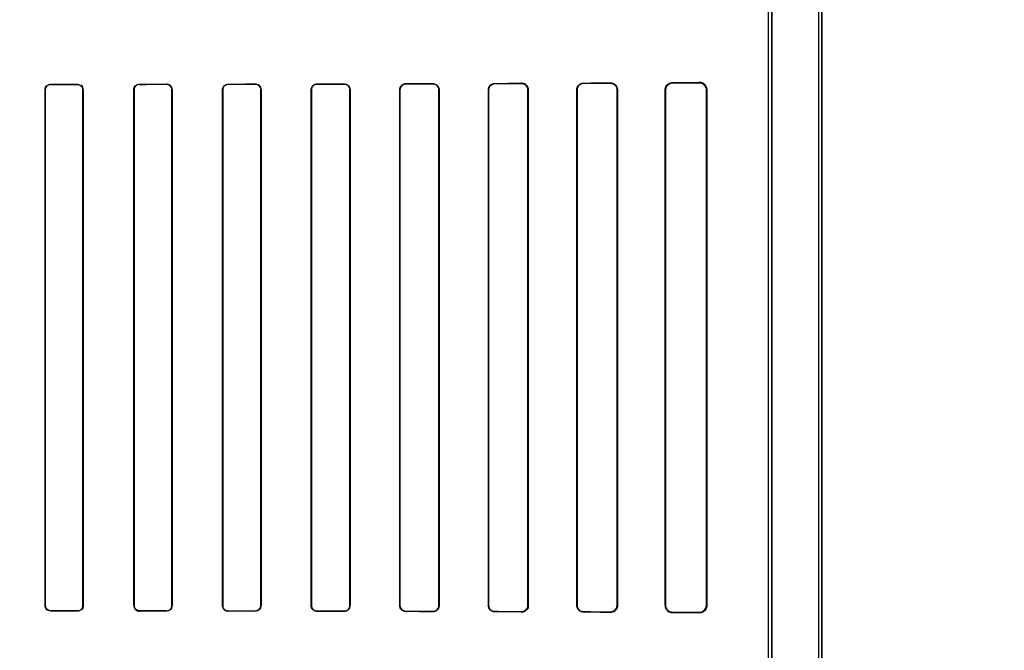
# Model space of a CAD drawing. Header units: millimetres. Extents: x 0 to 297, y 0 to 210.
# Tile 145 of 256: x 56.603 to 56.935, y 157.672 to 157.885. Entities that reach past the tile are written whole.
import ezdxf

# ---------------------------------------------------------------- set-up
doc = ezdxf.new("R2010")
doc.units = ezdxf.units.MM
doc.header["$LTSCALE"] = 16.335
doc.layers.get('0').update_dxf_attribs({"linetype": 'CONTINUOUS'})
for name, color, linetype in [('AXES_REF', 7, 'CONTINUOUS'), ('INTFCLR_1', 7, 'CONTINUOUS'), ('INTFCLR_72935', 7, 'CONTINUOUS')]:
    doc.layers.add(name, color=color, linetype=linetype)

msp = doc.modelspace()

# ---------------------------------------------------------------- linework, layer by layer
at = {"color": 7, "linetype": 'Continuous'}
for radius in [5.8175, 5.817, 5.77975]:
    msp.add_circle((57.45473, 154.83398), radius, dxfattribs=at)
msp.add_arc((57.45473, 154.83398), 5.76, 278.277129, 261.722871, dxfattribs=at)
at = {"layer": 'AXES_REF', "color": 9, "linetype": 'Continuous'}
for radius in [5.30671, 3.55715]:
    msp.add_circle((57.45473, 154.83398), radius, dxfattribs=at)
at = {"layer": 'AXES_REF', "color": 7, "linetype": 'Continuous'}
msp.add_arc((57.45473, 154.83398), 5.892, 143.275384, 36.724616, dxfattribs=at)
at = {"layer": 'INTFCLR_1', "color": 6, "linetype": 'Continuous'}
for p, q in [((56.87244, 156.93397), (56.87244, 158.53598)), ((56.87349, 156.93397), (56.87349, 158.53597)), ((56.85549, 157.25342), (56.85549, 157.97652)), ((56.85655, 157.97652), (56.85655, 157.25342)), ((56.61113, 157.68697), (56.61113, 157.86097)), ((56.61119, 157.68697), (56.61119, 157.86097)), ((56.62394, 157.86097), (56.62394, 157.68697)), ((56.62401, 157.86097), (56.62401, 157.68697)), ((56.6411, 157.68697), (56.6411, 157.86097)), ((56.64117, 157.68697), (56.64117, 157.86097)), ((56.65398, 157.86097), (56.65398, 157.68697)), ((56.65404, 157.86097), (56.65404, 157.68697)), ((56.67106, 157.68697), (56.67106, 157.86097)), ((56.67113, 157.68697), (56.67113, 157.86097)), ((56.68402, 157.86097), (56.68402, 157.68697)), ((56.68409, 157.86097), (56.68409, 157.68697)), ((56.701, 157.68697), (56.701, 157.86097)), ((56.70108, 157.68697), (56.70108, 157.86097)), ((56.71408, 157.86097), (56.71408, 157.68697)), ((56.71415, 157.86097), (56.71415, 157.68697)), ((56.73094, 157.68697), (56.73094, 157.86097)), ((56.73101, 157.68697), (56.73101, 157.86097)), ((56.74415, 157.86097), (56.74415, 157.68697)), ((56.74423, 157.86097), (56.74423, 157.68697)), ((56.76085, 157.68697), (56.76085, 157.86097)), ((56.76093, 157.68697), (56.76093, 157.86097)), ((56.77424, 157.86097), (56.77424, 157.68697)), ((56.77433, 157.86097), (56.77433, 157.68697)), ((56.79073, 157.68697), (56.79073, 157.86097)), ((56.79083, 157.68697), (56.79083, 157.86097)), ((56.80436, 157.86097), (56.80436, 157.68697)), ((56.80447, 157.86097), (56.80447, 157.68697)), ((56.82056, 157.68697), (56.82056, 157.86097)), ((56.82069, 157.68697), (56.82069, 157.86097)), ((56.83452, 157.86097), (56.83452, 157.68697)), ((56.83467, 157.86097), (56.83467, 157.68697))]:
    msp.add_line(p, q, dxfattribs=at)
at = {"layer": 'INTFCLR_1', "color": 9, "linetype": 'Continuous'}
for p, q in [((56.61306, 157.86291), (56.61306, 157.86284)), ((56.62206, 157.86285), (56.62206, 157.86291)), ((56.64306, 157.86294), (56.64306, 157.86287)), ((56.65206, 157.86288), (56.65206, 157.86295)), ((56.67306, 157.86298), (56.67306, 157.86291)), ((56.68206, 157.86292), (56.68206, 157.86299)), ((56.70306, 157.86303), (56.70306, 157.86296)), ((56.71206, 157.86298), (56.71206, 157.86305)), ((56.73306, 157.8631), (56.73306, 157.86303)), ((56.74206, 157.86305), (56.74206, 157.86313)), ((56.76306, 157.86319), (56.76306, 157.86311)), ((56.77206, 157.86314), (56.77206, 157.86323)), ((56.79306, 157.86332), (56.79306, 157.86321)), ((56.80206, 157.86325), (56.80206, 157.86336)), ((56.82306, 157.86349), (56.82306, 157.86336)), ((56.83206, 157.86341), (56.83206, 157.86356)), ((56.61119, 157.86097), (56.61113, 157.86097)), ((56.62401, 157.86097), (56.62394, 157.86097)), ((56.64117, 157.86097), (56.6411, 157.86097)), ((56.65404, 157.86097), (56.65398, 157.86097)), ((56.67113, 157.86097), (56.67106, 157.86097)), ((56.68409, 157.86097), (56.68402, 157.86097)), ((56.70108, 157.86097), (56.701, 157.86097)), ((56.71415, 157.86097), (56.71408, 157.86097)), ((56.73101, 157.86097), (56.73094, 157.86097)), ((56.74423, 157.86097), (56.74415, 157.86097)), ((56.76093, 157.86097), (56.76085, 157.86097)), ((56.77433, 157.86097), (56.77424, 157.86097)), ((56.79083, 157.86097), (56.79073, 157.86097)), ((56.80447, 157.86097), (56.80436, 157.86097)), ((56.82069, 157.86097), (56.82056, 157.86097)), ((56.83467, 157.86097), (56.83452, 157.86097)), ((56.61113, 157.68697), (56.61119, 157.68697)), ((56.62394, 157.68697), (56.62401, 157.68697)), ((56.6411, 157.68697), (56.64117, 157.68697)), ((56.65398, 157.68697), (56.65404, 157.68697)), ((56.67106, 157.68697), (56.67113, 157.68697)), ((56.68402, 157.68697), (56.68409, 157.68697)), ((56.701, 157.68697), (56.70108, 157.68697)), ((56.71408, 157.68697), (56.71415, 157.68697)), ((56.73094, 157.68697), (56.73101, 157.68697)), ((56.74415, 157.68697), (56.74423, 157.68697)), ((56.76085, 157.68697), (56.76093, 157.68697)), ((56.77424, 157.68697), (56.77433, 157.68697)), ((56.79073, 157.68697), (56.79083, 157.68697)), ((56.80436, 157.68697), (56.80447, 157.68697)), ((56.82056, 157.68697), (56.82069, 157.68697)), ((56.83452, 157.68697), (56.83467, 157.68697)), ((56.61306, 157.6851), (56.61306, 157.68503)), ((56.62206, 157.68503), (56.62206, 157.68509)), ((56.64306, 157.68507), (56.64306, 157.685)), ((56.65206, 157.68499), (56.65206, 157.68506)), ((56.67306, 157.68503), (56.67306, 157.68496)), ((56.68206, 157.68495), (56.68206, 157.68502)), ((56.70306, 157.68498), (56.70306, 157.68491)), ((56.71206, 157.68489), (56.71206, 157.68496)), ((56.73306, 157.68491), (56.73306, 157.68484)), ((56.74206, 157.68481), (56.74206, 157.68489)), ((56.76306, 157.68483), (56.76306, 157.68474)), ((56.77206, 157.68471), (56.77206, 157.6848)), ((56.79306, 157.68472), (56.79306, 157.68462)), ((56.80206, 157.68458), (56.80206, 157.68469)), ((56.82306, 157.68458), (56.82306, 157.68445)), ((56.83206, 157.68438), (56.83206, 157.68453))]:
    msp.add_line(p, q, dxfattribs=at)
at = {"layer": 'INTFCLR_1', "color": 7, "linetype": 'Continuous'}
for p, q in [((56.83206, 157.86341), (56.8328, 157.8633)), ((56.8328, 157.68464), (56.83206, 157.68453))]:
    msp.add_line(p, q, dxfattribs=at)
for points in [[(56.77281, 157.8631), (56.77273, 157.86313), (56.77265, 157.86315), (56.77257, 157.86317), (56.77249, 157.86319), (56.77241, 157.8632), (56.77233, 157.86321), (56.77224, 157.86322), (56.77215, 157.86323), (56.77206, 157.86323)], [(56.80206, 157.86325), (56.80214, 157.86325), (56.80223, 157.86325), (56.80231, 157.86324), (56.80239, 157.86323), (56.80248, 157.86322), (56.80256, 157.8632), (56.80264, 157.86318), (56.80272, 157.86316), (56.8028, 157.86314)], [(56.80279, 157.6848), (56.80272, 157.68478), (56.80264, 157.68476), (56.80256, 157.68474), (56.80248, 157.68472), (56.8024, 157.68471), (56.80232, 157.6847), (56.80224, 157.68469), (56.80215, 157.68469), (56.80206, 157.68469)]]:
    msp.add_lwpolyline(points, dxfattribs=at)
at = {"layer": 'INTFCLR_1', "color": 6, "linetype": 'Continuous'}
for centre, major_axis, start_param, end_param in [((56.54256, 157.86397), (0.31293, 0), -1.343557, -1.313932), ((56.54256, 157.86397), (0.33093, 0), -1.356116, -1.328192), ((56.54256, 157.86397), (0.31293, 0), -1.243846, -1.213314), ((56.54256, 157.86397), (0.33093, 0), -1.262235, -1.233556), ((56.54256, 157.86397), (0.31293, 0), -1.140627, -1.108745), ((56.54256, 157.86397), (0.33093, 0), -1.165445, -1.135656), ((56.54256, 157.86397), (0.31293, 0), -1.032246, -0.998394), ((56.54256, 157.86397), (0.33093, 0), -1.064439, -1.033062), ((56.54256, 157.86397), (0.31293, 0), -0.9163, -0.879521), ((56.54256, 157.86397), (0.33093, 0), -0.9574, -0.923735), ((56.54256, 157.86397), (0.31293, 0), -0.788898, -0.747504), ((56.54256, 157.86397), (0.33093, 0), -0.841558, -0.804464), ((56.54256, 157.86397), (0.31293, 0), -0.642675, -0.593022), ((56.54256, 157.86397), (0.33093, 0), -0.712156, -0.66947), ((56.54256, 157.86397), (0.31293, 0), -0.4593, -0.389436), ((56.54256, 157.86397), (0.33093, 0), -0.559335, -0.505765), ((56.54256, 157.68397), (0.33093, 0), 1.328192, 1.356116), ((56.54256, 157.68397), (0.31293, 0), 1.313932, 1.343557), ((56.54256, 157.68397), (0.33093, 0), 1.233556, 1.262235), ((56.54256, 157.68397), (0.31293, 0), 1.213314, 1.243846), ((56.54256, 157.68397), (0.33093, 0), 1.135656, 1.165445), ((56.54256, 157.68397), (0.31293, 0), 1.108745, 1.140627), ((56.54256, 157.68397), (0.33093, 0), 1.033062, 1.064439), ((56.54256, 157.68397), (0.31293, 0), 0.998394, 1.032246), ((56.54256, 157.68397), (0.33093, 0), 0.923735, 0.9574), ((56.54256, 157.68397), (0.31293, 0), 0.879521, 0.9163), ((56.54256, 157.68397), (0.33093, 0), 0.804464, 0.841558), ((56.54256, 157.68397), (0.31293, 0), 0.747504, 0.788898), ((56.54256, 157.68397), (0.33093, 0), 0.66947, 0.712156), ((56.54256, 157.68397), (0.31293, 0), 0.593022, 0.642675), ((56.54256, 157.68397), (0.33093, 0), 0.505765, 0.559335), ((56.54256, 157.68397), (0.31293, 0), 0.389436, 0.4593)]:
    msp.add_ellipse(centre, major_axis=major_axis, ratio=0.003491, start_param=start_param, end_param=end_param, dxfattribs=at)
for points, knots in [([(56.61113, 157.86097), (56.61113, 157.86146), (56.61154, 157.86249), (56.61257, 157.86291), (56.61306, 157.86291)], [0, 0, 0, 0, 0.496563, 1, 1, 1, 1]), ([(56.62206, 157.86285), (56.62255, 157.86285), (56.62355, 157.86244), (56.62394, 157.86144), (56.62394, 157.86097)], [0, 0, 0, 0, 0.506252, 1, 1, 1, 1]), ([(56.6411, 157.86097), (56.6411, 157.86152), (56.64157, 157.86257), (56.64261, 157.86293), (56.64306, 157.86294)], [0, 0, 0, 0, 0.544567, 1, 1, 1, 1]), ([(56.65206, 157.86295), (56.65253, 157.86295), (56.65357, 157.86257), (56.65404, 157.86152), (56.65404, 157.86097)], [0, 0, 0, 0, 0.459211, 1, 1, 1, 1]), ([(56.65206, 157.86288), (56.65256, 157.86288), (56.65358, 157.86246), (56.65398, 157.86145), (56.65398, 157.86097)], [0, 0, 0, 0, 0.511255, 1, 1, 1, 1]), ([(56.67106, 157.86097), (56.67106, 157.86152), (56.67153, 157.86259), (56.67259, 157.86298), (56.67306, 157.86298)], [0, 0, 0, 0, 0.537377, 1, 1, 1, 1]), ([(56.67113, 157.86097), (56.67113, 157.8615), (56.67159, 157.86254), (56.67261, 157.86291), (56.67306, 157.86291)], [0, 0, 0, 0, 0.539272, 1, 1, 1, 1]), ([(56.68206, 157.86299), (56.68255, 157.86299), (56.68362, 157.8626), (56.68409, 157.86152), (56.68409, 157.86097)], [0, 0, 0, 0, 0.467062, 1, 1, 1, 1]), ([(56.68206, 157.86292), (56.68258, 157.86292), (56.68362, 157.86249), (56.68402, 157.86145), (56.68402, 157.86097)], [0, 0, 0, 0, 0.518242, 1, 1, 1, 1]), ([(56.701, 157.86097), (56.701, 157.86152), (56.70148, 157.86262), (56.70257, 157.86303), (56.70306, 157.86303)], [0, 0, 0, 0, 0.527315, 1, 1, 1, 1]), ([(56.70108, 157.86097), (56.70108, 157.86151), (56.70154, 157.86257), (56.70259, 157.86296), (56.70306, 157.86296)], [0, 0, 0, 0, 0.530529, 1, 1, 1, 1]), ([(56.71206, 157.86305), (56.71257, 157.86305), (56.71368, 157.86264), (56.71415, 157.86152), (56.71415, 157.86097)], [0, 0, 0, 0, 0.477914, 1, 1, 1, 1]), ([(56.71206, 157.86298), (56.71255, 157.86298), (56.71361, 157.86258), (56.71408, 157.86151), (56.71408, 157.86097)], [0, 0, 0, 0, 0.47417, 1, 1, 1, 1]), ([(56.73094, 157.86097), (56.73094, 157.86142), (56.73128, 157.86253), (56.73243, 157.8631), (56.73306, 157.8631)], [0, 0, 0, 0, 0.412854, 1, 1, 1, 1]), ([(56.73101, 157.86097), (56.73101, 157.86151), (56.73147, 157.86261), (56.73256, 157.86302), (56.73306, 157.86303)], [0, 0, 0, 0, 0.518695, 1, 1, 1, 1]), ([(56.74206, 157.86313), (56.74261, 157.86313), (56.74376, 157.86268), (56.74423, 157.86153), (56.74423, 157.86097)], [0, 0, 0, 0, 0.492785, 1, 1, 1, 1]), ([(56.74206, 157.86305), (56.74258, 157.86305), (56.74369, 157.86262), (56.74415, 157.86151), (56.74415, 157.86097)], [0, 0, 0, 0, 0.486808, 1, 1, 1, 1]), ([(56.76085, 157.86097), (56.76085, 157.86153), (56.76131, 157.86271), (56.76249, 157.86319), (56.76306, 157.86319)], [0, 0, 0, 0, 0.493956, 1, 1, 1, 1]), ([(56.76093, 157.86097), (56.76093, 157.86152), (56.76139, 157.86265), (56.76252, 157.86311), (56.76306, 157.86311)], [0, 0, 0, 0, 0.502704, 1, 1, 1, 1]), ([(56.77206, 157.86314), (56.77263, 157.86314), (56.77378, 157.86267), (56.77424, 157.86152), (56.77424, 157.86097)], [0, 0, 0, 0, 0.507362, 1, 1, 1, 1]), ([(56.79073, 157.86097), (56.79073, 157.86146), (56.7911, 157.86268), (56.79236, 157.86331), (56.79306, 157.86332)], [0, 0, 0, 0, 0.408903, 1, 1, 1, 1]), ([(56.79083, 157.86097), (56.79083, 157.86145), (56.7912, 157.86263), (56.79241, 157.86321), (56.79306, 157.86321)], [0, 0, 0, 0, 0.42371, 1, 1, 1, 1]), ([(56.80206, 157.86336), (56.80253, 157.86336), (56.80377, 157.86302), (56.80447, 157.86172), (56.80447, 157.86097)], [0, 0, 0, 0, 0.380109, 1, 1, 1, 1]), ([(56.82056, 157.86097), (56.82056, 157.86146), (56.82094, 157.86276), (56.82228, 157.86348), (56.82306, 157.86349)], [0, 0, 0, 0, 0.386747, 1, 1, 1, 1]), ([(56.82069, 157.86097), (56.82069, 157.86144), (56.82104, 157.86268), (56.82232, 157.86335), (56.82306, 157.86336)], [0, 0, 0, 0, 0.387786, 1, 1, 1, 1]), ([(56.83206, 157.86356), (56.83257, 157.86356), (56.83392, 157.86319), (56.83467, 157.86178), (56.83467, 157.86097)], [0, 0, 0, 0, 0.383558, 1, 1, 1, 1]), ([(56.61306, 157.6851), (56.61258, 157.6851), (56.61159, 157.6855), (56.61119, 157.6865), (56.61119, 157.68697)], [0, 0, 0, 0, 0.504817, 1, 1, 1, 1]), ([(56.62401, 157.68697), (56.62401, 157.68643), (56.62354, 157.68539), (56.62251, 157.68503), (56.62206, 157.68503)], [0, 0, 0, 0, 0.547671, 1, 1, 1, 1]), ([(56.6411, 157.68697), (56.6411, 157.68642), (56.64158, 157.68537), (56.64261, 157.685), (56.64306, 157.685)], [0, 0, 0, 0, 0.55118, 1, 1, 1, 1]), ([(56.64306, 157.68507), (56.64257, 157.68507), (56.64156, 157.68549), (56.64117, 157.68649), (56.64117, 157.68697)], [0, 0, 0, 0, 0.509134, 1, 1, 1, 1]), ([(56.65404, 157.68697), (56.65404, 157.68642), (56.65357, 157.68536), (56.65253, 157.68499), (56.65206, 157.68499)], [0, 0, 0, 0, 0.541843, 1, 1, 1, 1]), ([(56.67306, 157.68496), (56.67259, 157.68496), (56.67153, 157.68535), (56.67106, 157.68642), (56.67106, 157.68697)], [0, 0, 0, 0, 0.463766, 1, 1, 1, 1]), ([(56.67306, 157.68503), (56.67255, 157.68503), (56.67152, 157.68546), (56.67113, 157.68649), (56.67113, 157.68697)], [0, 0, 0, 0, 0.515305, 1, 1, 1, 1]), ([(56.68402, 157.68697), (56.68402, 157.68644), (56.68356, 157.68539), (56.68253, 157.68502), (56.68206, 157.68502)], [0, 0, 0, 0, 0.535916, 1, 1, 1, 1]), ([(56.68409, 157.68697), (56.68409, 157.68642), (56.68362, 157.68534), (56.68254, 157.68495), (56.68206, 157.68495)], [0, 0, 0, 0, 0.533482, 1, 1, 1, 1]), ([(56.70306, 157.68491), (56.70257, 157.68491), (56.70148, 157.68532), (56.701, 157.68642), (56.701, 157.68697)], [0, 0, 0, 0, 0.47334, 1, 1, 1, 1]), ([(56.70306, 157.68498), (56.70253, 157.68498), (56.70147, 157.68543), (56.70108, 157.68649), (56.70108, 157.68697)], [0, 0, 0, 0, 0.523665, 1, 1, 1, 1]), ([(56.71408, 157.68697), (56.71408, 157.68643), (56.71361, 157.68536), (56.71255, 157.68496), (56.71206, 157.68496)], [0, 0, 0, 0, 0.525897, 1, 1, 1, 1]), ([(56.71415, 157.68697), (56.71415, 157.68641), (56.71368, 157.6853), (56.71257, 157.68489), (56.71206, 157.68489)], [0, 0, 0, 0, 0.521857, 1, 1, 1, 1]), ([(56.73306, 157.68484), (56.73253, 157.68484), (56.73141, 157.68528), (56.73094, 157.68641), (56.73094, 157.68697)], [0, 0, 0, 0, 0.486439, 1, 1, 1, 1]), ([(56.73306, 157.68491), (56.73256, 157.68492), (56.73147, 157.68533), (56.73101, 157.68643), (56.73101, 157.68697)], [0, 0, 0, 0, 0.481494, 1, 1, 1, 1]), ([(56.74415, 157.68697), (56.74415, 157.68643), (56.74369, 157.68532), (56.74258, 157.68489), (56.74206, 157.68489)], [0, 0, 0, 0, 0.512318, 1, 1, 1, 1]), ([(56.74423, 157.68697), (56.74423, 157.68652), (56.74388, 157.6854), (56.74272, 157.68481), (56.74206, 157.68481)], [0, 0, 0, 0, 0.405294, 1, 1, 1, 1]), ([(56.76306, 157.68474), (56.76249, 157.68475), (56.76131, 157.68523), (56.76085, 157.68641), (56.76085, 157.68697)], [0, 0, 0, 0, 0.507764, 1, 1, 1, 1]), ([(56.76306, 157.68483), (56.76255, 157.68483), (56.76143, 157.68525), (56.76093, 157.68639), (56.76093, 157.68697)], [0, 0, 0, 0, 0.468166, 1, 1, 1, 1]), ([(56.77424, 157.68697), (56.77424, 157.68642), (56.77378, 157.68527), (56.77262, 157.6848), (56.77206, 157.6848)], [0, 0, 0, 0, 0.493348, 1, 1, 1, 1]), ([(56.77433, 157.68697), (56.77433, 157.68648), (56.77394, 157.68529), (56.77272, 157.68471), (56.77206, 157.68471)], [0, 0, 0, 0, 0.427007, 1, 1, 1, 1]), ([(56.79306, 157.68462), (56.79256, 157.68463), (56.79133, 157.68503), (56.79073, 157.68629), (56.79073, 157.68697)], [0, 0, 0, 0, 0.425931, 1, 1, 1, 1]), ([(56.79306, 157.68472), (56.79259, 157.68473), (56.79143, 157.68509), (56.79083, 157.6863), (56.79083, 157.68697)], [0, 0, 0, 0, 0.411238, 1, 1, 1, 1]), ([(56.80447, 157.68697), (56.80447, 157.68649), (56.8041, 157.68525), (56.80281, 157.68458), (56.80206, 157.68458)], [0, 0, 0, 0, 0.389879, 1, 1, 1, 1]), ([(56.82056, 157.68697), (56.82056, 157.68648), (56.82094, 157.68518), (56.82228, 157.68446), (56.82306, 157.68445)], [0, 0, 0, 0, 0.386723, 1, 1, 1, 1]), ([(56.82306, 157.68458), (56.8226, 157.68459), (56.82136, 157.68494), (56.82069, 157.68623), (56.82069, 157.68697)], [0, 0, 0, 0, 0.38412, 1, 1, 1, 1]), ([(56.83467, 157.68697), (56.83467, 157.68648), (56.8343, 157.68513), (56.83289, 157.68438), (56.83206, 157.68438)], [0, 0, 0, 0, 0.37192, 1, 1, 1, 1])]:
    msp.add_open_spline(points, degree=3, knots=knots, dxfattribs=at)
for points in [[(56.61119, 157.86097), (56.61119, 157.8615), (56.61134, 157.86241), (56.61187, 157.86241)], [(56.62401, 157.86097), (56.62401, 157.86152), (56.62386, 157.86247), (56.62331, 157.86247)], [(56.64117, 157.86097), (56.64117, 157.8615), (56.64131, 157.86242), (56.64184, 157.86242)], [(56.61113, 157.68697), (56.61113, 157.68642), (56.61128, 157.68548), (56.61183, 157.68548)], [(56.62394, 157.68697), (56.62394, 157.68644), (56.6238, 157.68552), (56.62326, 157.68552)], [(56.65398, 157.68697), (56.65398, 157.68644), (56.65384, 157.68552), (56.65331, 157.68553)]]:
    msp.add_open_spline(points, degree=3, dxfattribs=at)
at = {"layer": 'INTFCLR_1', "color": 7, "linetype": 'Continuous'}
for points, knots in [([(56.77206, 157.86323), (56.77252, 157.86322), (56.7737, 157.86288), (56.77433, 157.86166), (56.77433, 157.86097)], [0, 0, 0, 0, 0.401573, 1, 1, 1, 1]), ([(56.80206, 157.86325), (56.80261, 157.86325), (56.80382, 157.86282), (56.80436, 157.86159), (56.80436, 157.86097)], [0, 0, 0, 0, 0.470755, 1, 1, 1, 1]), ([(56.83206, 157.86341), (56.83256, 157.86341), (56.83383, 157.86305), (56.83452, 157.86172), (56.83452, 157.86097)], [0, 0, 0, 0, 0.39538, 1, 1, 1, 1]), ([(56.8328, 157.8633), (56.83323, 157.86317), (56.83414, 157.86259), (56.83452, 157.86153), (56.83452, 157.86097)], [0, 0, 0, 0, 0.445547, 1, 1, 1, 1]), ([(56.80436, 157.68697), (56.80436, 157.68646), (56.80395, 157.68525), (56.80272, 157.6847), (56.80206, 157.68469)], [0, 0, 0, 0, 0.4352, 1, 1, 1, 1]), ([(56.83452, 157.68697), (56.83452, 157.68646), (56.83413, 157.68518), (56.8328, 157.68453), (56.83206, 157.68453)], [0, 0, 0, 0, 0.405329, 1, 1, 1, 1])]:
    msp.add_open_spline(points, degree=3, knots=knots, dxfattribs=at)
for points in [[(56.77433, 157.86097), (56.77433, 157.86149), (56.77429, 157.86226), (56.7738, 157.86242)], [(56.8028, 157.86314), (56.80329, 157.86297), (56.80402, 157.86269), (56.80402, 157.86217)], [(56.80436, 157.68697), (56.80436, 157.68644), (56.80431, 157.68565), (56.80381, 157.68549)]]:
    msp.add_open_spline(points, degree=3, dxfattribs=at)
at = {"layer": 'INTFCLR_72935', "color": 6, "linetype": 'Continuous'}
for p, q in [((56.87244, 156.93397), (56.87244, 158.53599)), ((56.87349, 158.53597), (56.87349, 156.93397)), ((56.85549, 157.25166), (56.85549, 157.97828)), ((56.85655, 157.25058), (56.85655, 157.97936)), ((56.61113, 157.86097), (56.61113, 157.68697)), ((56.61119, 157.86097), (56.61119, 157.68697)), ((56.62394, 157.68697), (56.62394, 157.86097)), ((56.62401, 157.68697), (56.62401, 157.86097)), ((56.6411, 157.86097), (56.6411, 157.68697)), ((56.64117, 157.86097), (56.64117, 157.68697)), ((56.65398, 157.68697), (56.65398, 157.86097)), ((56.65404, 157.68697), (56.65404, 157.86097)), ((56.67106, 157.86097), (56.67106, 157.68697)), ((56.67113, 157.86097), (56.67113, 157.68697)), ((56.68402, 157.68697), (56.68402, 157.86097)), ((56.68409, 157.68697), (56.68409, 157.86097)), ((56.701, 157.86097), (56.701, 157.68697)), ((56.70108, 157.86097), (56.70108, 157.68697)), ((56.71408, 157.68697), (56.71408, 157.86097)), ((56.71415, 157.68697), (56.71415, 157.86097)), ((56.73094, 157.86097), (56.73094, 157.68697)), ((56.73101, 157.86097), (56.73101, 157.68697)), ((56.74415, 157.68697), (56.74415, 157.86097)), ((56.74423, 157.68697), (56.74423, 157.86097)), ((56.76085, 157.86097), (56.76085, 157.68697)), ((56.76093, 157.86097), (56.76093, 157.68697)), ((56.77424, 157.68697), (56.77424, 157.86097)), ((56.77433, 157.68697), (56.77433, 157.86097)), ((56.79073, 157.86097), (56.79073, 157.68697)), ((56.79083, 157.86097), (56.79083, 157.68697)), ((56.80436, 157.68697), (56.80436, 157.86097)), ((56.80447, 157.68697), (56.80447, 157.86097)), ((56.82056, 157.86097), (56.82056, 157.68697)), ((56.82069, 157.86097), (56.82069, 157.68697)), ((56.83452, 157.68697), (56.83452, 157.86097)), ((56.83467, 157.68697), (56.83467, 157.86097))]:
    msp.add_line(p, q, dxfattribs=at)
at = {"layer": 'INTFCLR_72935', "color": 9, "linetype": 'Continuous'}
for p, q in [((56.61306, 157.86284), (56.61306, 157.86291)), ((56.62206, 157.86291), (56.62206, 157.86285)), ((56.64306, 157.86287), (56.64306, 157.86294)), ((56.65206, 157.86295), (56.65206, 157.86288)), ((56.67306, 157.86291), (56.67306, 157.86298)), ((56.68206, 157.86299), (56.68206, 157.86292)), ((56.70306, 157.86296), (56.70306, 157.86303)), ((56.71206, 157.86305), (56.71206, 157.86298)), ((56.73306, 157.86303), (56.73306, 157.8631)), ((56.74206, 157.86313), (56.74206, 157.86305)), ((56.76306, 157.86311), (56.76306, 157.86319)), ((56.77206, 157.86323), (56.77206, 157.86314)), ((56.79306, 157.86321), (56.79306, 157.86332)), ((56.80206, 157.86336), (56.80206, 157.86325)), ((56.82306, 157.86336), (56.82306, 157.86349)), ((56.83206, 157.86356), (56.83206, 157.86341)), ((56.61113, 157.86097), (56.61119, 157.86097)), ((56.62394, 157.86097), (56.62401, 157.86097)), ((56.6411, 157.86097), (56.64117, 157.86097)), ((56.65398, 157.86097), (56.65404, 157.86097)), ((56.67106, 157.86097), (56.67113, 157.86097)), ((56.68402, 157.86097), (56.68409, 157.86097)), ((56.701, 157.86097), (56.70108, 157.86097)), ((56.71408, 157.86097), (56.71415, 157.86097)), ((56.73094, 157.86097), (56.73101, 157.86097)), ((56.74415, 157.86097), (56.74423, 157.86097)), ((56.76085, 157.86097), (56.76093, 157.86097)), ((56.77424, 157.86097), (56.77433, 157.86097)), ((56.79073, 157.86097), (56.79083, 157.86097)), ((56.80436, 157.86097), (56.80447, 157.86097)), ((56.82056, 157.86097), (56.82069, 157.86097)), ((56.83452, 157.86097), (56.83467, 157.86097)), ((56.61119, 157.68697), (56.61113, 157.68697)), ((56.62401, 157.68697), (56.62394, 157.68697)), ((56.64117, 157.68697), (56.6411, 157.68697)), ((56.65404, 157.68697), (56.65398, 157.68697)), ((56.67113, 157.68697), (56.67106, 157.68697)), ((56.68409, 157.68697), (56.68402, 157.68697)), ((56.70108, 157.68697), (56.701, 157.68697)), ((56.71415, 157.68697), (56.71408, 157.68697)), ((56.73101, 157.68697), (56.73094, 157.68697)), ((56.74423, 157.68697), (56.74415, 157.68697)), ((56.76093, 157.68697), (56.76085, 157.68697)), ((56.77433, 157.68697), (56.77424, 157.68697)), ((56.79083, 157.68697), (56.79073, 157.68697)), ((56.80447, 157.68697), (56.80436, 157.68697)), ((56.82069, 157.68697), (56.82056, 157.68697)), ((56.83467, 157.68697), (56.83452, 157.68697)), ((56.61306, 157.68503), (56.61306, 157.6851)), ((56.62206, 157.68509), (56.62206, 157.68503)), ((56.64306, 157.685), (56.64306, 157.68507)), ((56.65206, 157.68506), (56.65206, 157.68499)), ((56.67306, 157.68496), (56.67306, 157.68503)), ((56.68206, 157.68502), (56.68206, 157.68495)), ((56.70306, 157.68491), (56.70306, 157.68498)), ((56.71206, 157.68496), (56.71206, 157.68489)), ((56.73306, 157.68484), (56.73306, 157.68491)), ((56.74206, 157.68489), (56.74206, 157.68481)), ((56.76306, 157.68474), (56.76306, 157.68483)), ((56.77206, 157.6848), (56.77206, 157.68471)), ((56.79306, 157.68462), (56.79306, 157.68472)), ((56.80206, 157.68469), (56.80206, 157.68458)), ((56.82306, 157.68445), (56.82306, 157.68458)), ((56.83206, 157.68453), (56.83206, 157.68438))]:
    msp.add_line(p, q, dxfattribs=at)
at = {"layer": 'INTFCLR_72935', "color": 7, "linetype": 'Continuous'}
for p, q in [((56.8328, 157.8633), (56.83206, 157.86341)), ((56.83206, 157.68453), (56.8328, 157.68464))]:
    msp.add_line(p, q, dxfattribs=at)
for points in [[(56.80206, 157.86336), (56.80216, 157.86336), (56.80225, 157.86335), (56.80233, 157.86335), (56.80242, 157.86333), (56.8025, 157.86332), (56.80258, 157.86331), (56.80266, 157.86329), (56.80273, 157.86327), (56.80281, 157.86324)], [(56.80279, 157.86314), (56.80272, 157.86316), (56.80264, 157.86318), (56.80256, 157.8632), (56.80248, 157.86322), (56.8024, 157.86323), (56.80232, 157.86324), (56.80224, 157.86325), (56.80215, 157.86325), (56.80206, 157.86325)], [(56.77281, 157.68484), (56.77273, 157.68481), (56.77265, 157.68479), (56.77257, 157.68477), (56.77249, 157.68475), (56.77241, 157.68474), (56.77233, 157.68473), (56.77224, 157.68472), (56.77215, 157.68471), (56.77206, 157.68471)], [(56.80206, 157.68469), (56.80214, 157.68469), (56.80223, 157.68469), (56.80231, 157.6847), (56.80239, 157.68471), (56.80248, 157.68472), (56.80256, 157.68474), (56.80264, 157.68476), (56.80272, 157.68478), (56.8028, 157.6848)], [(56.80281, 157.6847), (56.80273, 157.68467), (56.80266, 157.68465), (56.80258, 157.68463), (56.8025, 157.68462), (56.80242, 157.6846), (56.80233, 157.68459), (56.80225, 157.68459), (56.80216, 157.68458), (56.80206, 157.68458)]]:
    msp.add_lwpolyline(points, dxfattribs=at)
at = {"layer": 'INTFCLR_72935', "color": 6, "linetype": 'Continuous'}
for centre, major_axis, start_param, end_param in [((56.54256, 157.86397), (0.31293, 0), -1.343557, -1.313932), ((56.54256, 157.86397), (0.33093, 0), -1.356116, -1.328192), ((56.54256, 157.86397), (0.31293, 0), -1.243846, -1.213314), ((56.54256, 157.86397), (0.33093, 0), -1.262235, -1.233556), ((56.54256, 157.86397), (0.31293, 0), -1.140627, -1.108745), ((56.54256, 157.86397), (0.33093, 0), -1.165445, -1.135656), ((56.54256, 157.86397), (0.31293, 0), -1.032246, -0.998394), ((56.54256, 157.86397), (0.33093, 0), -1.064439, -1.033062), ((56.54256, 157.86397), (0.31293, 0), -0.9163, -0.879521), ((56.54256, 157.86397), (0.33093, 0), -0.9574, -0.923735), ((56.54256, 157.86397), (0.31293, 0), -0.788898, -0.747504), ((56.54256, 157.86397), (0.33093, 0), -0.841558, -0.804464), ((56.54256, 157.86397), (0.31293, 0), -0.642675, -0.593022), ((56.54256, 157.86397), (0.33093, 0), -0.712156, -0.66947), ((56.54256, 157.86397), (0.31293, 0), -0.4593, -0.389436), ((56.54256, 157.86397), (0.33093, 0), -0.559335, -0.505765), ((56.54256, 157.68397), (0.33093, 0), 1.328192, 1.356116), ((56.54256, 157.68397), (0.31293, 0), 1.313932, 1.343557), ((56.54256, 157.68397), (0.33093, 0), 1.233556, 1.262235), ((56.54256, 157.68397), (0.31293, 0), 1.213314, 1.243846), ((56.54256, 157.68397), (0.33093, 0), 1.135656, 1.165445), ((56.54256, 157.68397), (0.31293, 0), 1.108745, 1.140627), ((56.54256, 157.68397), (0.33093, 0), 1.033062, 1.064439), ((56.54256, 157.68397), (0.31293, 0), 0.998394, 1.032246), ((56.54256, 157.68397), (0.33093, 0), 0.923735, 0.9574), ((56.54256, 157.68397), (0.31293, 0), 0.879521, 0.9163), ((56.54256, 157.68397), (0.33093, 0), 0.804464, 0.841558), ((56.54256, 157.68397), (0.31293, 0), 0.747504, 0.788898), ((56.54256, 157.68397), (0.33093, 0), 0.66947, 0.712156), ((56.54256, 157.68397), (0.31293, 0), 0.593022, 0.642675), ((56.54256, 157.68397), (0.33093, 0), 0.505765, 0.559335), ((56.54256, 157.68397), (0.31293, 0), 0.389436, 0.4593)]:
    msp.add_ellipse(centre, major_axis=major_axis, ratio=0.003491, start_param=start_param, end_param=end_param, dxfattribs=at)
for points in [[(56.61113, 157.86097), (56.61113, 157.86152), (56.61128, 157.86246), (56.61183, 157.86246)], [(56.62394, 157.86097), (56.62394, 157.8615), (56.6238, 157.86242), (56.62326, 157.86242)], [(56.62401, 157.86097), (56.62401, 157.86151), (56.62387, 157.86245), (56.62333, 157.86245)], [(56.6411, 157.86097), (56.6411, 157.86152), (56.64125, 157.86247), (56.6418, 157.86247)], [(56.65398, 157.86097), (56.65398, 157.86151), (56.65383, 157.86243), (56.6533, 157.86243)], [(56.61119, 157.68697), (56.61119, 157.68644), (56.61134, 157.68553), (56.61187, 157.68553)], [(56.62401, 157.68697), (56.62401, 157.68642), (56.62386, 157.68547), (56.62331, 157.68547)], [(56.64117, 157.68697), (56.64117, 157.68644), (56.64131, 157.68552), (56.64184, 157.68552)], [(56.67113, 157.68697), (56.67113, 157.68643), (56.67126, 157.6855), (56.6718, 157.6855)]]:
    msp.add_open_spline(points, degree=3, dxfattribs=at)
for points, knots in [([(56.61306, 157.86284), (56.61258, 157.86284), (56.61158, 157.86243), (56.61119, 157.86144), (56.61119, 157.86097)], [0, 0, 0, 0, 0.508383, 1, 1, 1, 1]), ([(56.64306, 157.86287), (56.64257, 157.86287), (56.64156, 157.86245), (56.64117, 157.86144), (56.64117, 157.86097)], [0, 0, 0, 0, 0.512923, 1, 1, 1, 1]), ([(56.65404, 157.86097), (56.65404, 157.86152), (56.65357, 157.86257), (56.65253, 157.86295), (56.65206, 157.86295)], [0, 0, 0, 0, 0.541842, 1, 1, 1, 1]), ([(56.67106, 157.86097), (56.67106, 157.86152), (56.67154, 157.8626), (56.6726, 157.86298), (56.67306, 157.86298)], [0, 0, 0, 0, 0.542611, 1, 1, 1, 1]), ([(56.67306, 157.86291), (56.67255, 157.86291), (56.67152, 157.86247), (56.67113, 157.86144), (56.67113, 157.86097)], [0, 0, 0, 0, 0.520593, 1, 1, 1, 1]), ([(56.68409, 157.86097), (56.68409, 157.86152), (56.68362, 157.8626), (56.68254, 157.86299), (56.68206, 157.86299)], [0, 0, 0, 0, 0.533483, 1, 1, 1, 1]), ([(56.68402, 157.86097), (56.68402, 157.86151), (56.68355, 157.86256), (56.68252, 157.86292), (56.68206, 157.86292)], [0, 0, 0, 0, 0.543266, 1, 1, 1, 1]), ([(56.701, 157.86097), (56.701, 157.86153), (56.70148, 157.86263), (56.70257, 157.86303), (56.70306, 157.86303)], [0, 0, 0, 0, 0.531503, 1, 1, 1, 1]), ([(56.70306, 157.86296), (56.70253, 157.86296), (56.70147, 157.8625), (56.70108, 157.86145), (56.70108, 157.86097)], [0, 0, 0, 0, 0.529302, 1, 1, 1, 1]), ([(56.71206, 157.86305), (56.71258, 157.86305), (56.71369, 157.86263), (56.71415, 157.86152), (56.71415, 157.86097)], [0, 0, 0, 0, 0.486225, 1, 1, 1, 1]), ([(56.71408, 157.86097), (56.71408, 157.86152), (56.71361, 157.86259), (56.71254, 157.86298), (56.71206, 157.86298)], [0, 0, 0, 0, 0.532616, 1, 1, 1, 1]), ([(56.73094, 157.86097), (56.73094, 157.86153), (56.73141, 157.86267), (56.73254, 157.8631), (56.73306, 157.8631)], [0, 0, 0, 0, 0.516983, 1, 1, 1, 1]), ([(56.73306, 157.86303), (56.73255, 157.86302), (56.73146, 157.8626), (56.73101, 157.86151), (56.73101, 157.86097)], [0, 0, 0, 0, 0.488802, 1, 1, 1, 1]), ([(56.74206, 157.86313), (56.74261, 157.86313), (56.74376, 157.86267), (56.74423, 157.86152), (56.74423, 157.86097)], [0, 0, 0, 0, 0.499305, 1, 1, 1, 1]), ([(56.74415, 157.86097), (56.74415, 157.86152), (56.74368, 157.86263), (56.74258, 157.86305), (56.74206, 157.86305)], [0, 0, 0, 0, 0.517651, 1, 1, 1, 1]), ([(56.76085, 157.86097), (56.76085, 157.86153), (56.76131, 157.86271), (56.76249, 157.86319), (56.76306, 157.86319)], [0, 0, 0, 0, 0.495699, 1, 1, 1, 1]), ([(56.76306, 157.86311), (56.76251, 157.86311), (56.76138, 157.86264), (56.76093, 157.86151), (56.76093, 157.86097)], [0, 0, 0, 0, 0.504204, 1, 1, 1, 1]), ([(56.77433, 157.86097), (56.77433, 157.86146), (56.77394, 157.86265), (56.77272, 157.86323), (56.77206, 157.86323)], [0, 0, 0, 0, 0.427007, 1, 1, 1, 1]), ([(56.77424, 157.86097), (56.77424, 157.86152), (56.77378, 157.86268), (56.77262, 157.86314), (56.77206, 157.86314)], [0, 0, 0, 0, 0.497304, 1, 1, 1, 1]), ([(56.79073, 157.86097), (56.79073, 157.86148), (56.79113, 157.86271), (56.79238, 157.86331), (56.79306, 157.86332)], [0, 0, 0, 0, 0.428557, 1, 1, 1, 1]), ([(56.79306, 157.86321), (56.79259, 157.86321), (56.79143, 157.86285), (56.79083, 157.86164), (56.79083, 157.86097)], [0, 0, 0, 0, 0.411212, 1, 1, 1, 1]), ([(56.82056, 157.86097), (56.82056, 157.86146), (56.82094, 157.86276), (56.82228, 157.86348), (56.82306, 157.86349)], [0, 0, 0, 0, 0.386723, 1, 1, 1, 1]), ([(56.82306, 157.86336), (56.8226, 157.86335), (56.82136, 157.863), (56.82069, 157.86171), (56.82069, 157.86097)], [0, 0, 0, 0, 0.38412, 1, 1, 1, 1]), ([(56.83467, 157.86097), (56.83467, 157.86146), (56.8343, 157.86281), (56.83289, 157.86356), (56.83206, 157.86356)], [0, 0, 0, 0, 0.371921, 1, 1, 1, 1]), ([(56.61306, 157.68503), (56.61256, 157.68503), (56.61153, 157.68546), (56.61113, 157.68648), (56.61113, 157.68697)], [0, 0, 0, 0, 0.508852, 1, 1, 1, 1]), ([(56.62206, 157.68509), (56.62255, 157.68509), (56.62356, 157.6855), (56.62394, 157.6865), (56.62394, 157.68697)], [0, 0, 0, 0, 0.512262, 1, 1, 1, 1]), ([(56.6411, 157.68697), (56.6411, 157.68642), (56.64157, 157.68537), (56.64261, 157.685), (56.64306, 157.685)], [0, 0, 0, 0, 0.544566, 1, 1, 1, 1]), ([(56.65206, 157.68506), (56.65257, 157.68506), (56.65359, 157.68549), (56.65398, 157.6865), (56.65398, 157.68697)], [0, 0, 0, 0, 0.516943, 1, 1, 1, 1]), ([(56.65404, 157.68697), (56.65404, 157.68642), (56.65356, 157.68536), (56.65252, 157.68499), (56.65206, 157.68499)], [0, 0, 0, 0, 0.549585, 1, 1, 1, 1]), ([(56.67106, 157.68697), (56.67106, 157.68642), (56.67153, 157.68535), (56.67259, 157.68496), (56.67306, 157.68496)], [0, 0, 0, 0, 0.537376, 1, 1, 1, 1]), ([(56.68206, 157.68502), (56.68259, 157.68502), (56.68363, 157.68546), (56.68402, 157.6865), (56.68402, 157.68697)], [0, 0, 0, 0, 0.524781, 1, 1, 1, 1]), ([(56.68409, 157.68697), (56.68409, 157.68641), (56.68361, 157.68533), (56.68254, 157.68495), (56.68206, 157.68495)], [0, 0, 0, 0, 0.540749, 1, 1, 1, 1]), ([(56.70306, 157.68491), (56.70256, 157.68491), (56.70147, 157.68532), (56.701, 157.68642), (56.701, 157.68697)], [0, 0, 0, 0, 0.479796, 1, 1, 1, 1]), ([(56.70108, 157.68697), (56.70108, 157.68643), (56.70154, 157.68537), (56.70259, 157.68498), (56.70306, 157.68498)], [0, 0, 0, 0, 0.535113, 1, 1, 1, 1]), ([(56.71206, 157.68496), (56.71255, 157.68496), (56.71361, 157.68536), (56.71408, 157.68643), (56.71408, 157.68697)], [0, 0, 0, 0, 0.47417, 1, 1, 1, 1]), ([(56.71415, 157.68697), (56.71415, 157.68641), (56.71367, 157.68529), (56.71256, 157.68489), (56.71206, 157.68489)], [0, 0, 0, 0, 0.528383, 1, 1, 1, 1]), ([(56.73306, 157.68484), (56.73253, 157.68484), (56.7314, 157.68529), (56.73094, 157.68642), (56.73094, 157.68697)], [0, 0, 0, 0, 0.493578, 1, 1, 1, 1]), ([(56.73101, 157.68697), (56.73101, 157.68642), (56.73148, 157.68533), (56.73256, 157.68492), (56.73306, 157.68491)], [0, 0, 0, 0, 0.522602, 1, 1, 1, 1]), ([(56.74206, 157.68489), (56.74259, 157.68489), (56.74369, 157.68533), (56.74415, 157.68643), (56.74415, 157.68697)], [0, 0, 0, 0, 0.494361, 1, 1, 1, 1]), ([(56.74423, 157.68697), (56.74423, 157.68641), (56.74375, 157.68525), (56.7426, 157.68481), (56.74206, 157.68481)], [0, 0, 0, 0, 0.510846, 1, 1, 1, 1]), ([(56.76306, 157.68474), (56.76261, 157.68475), (56.76145, 157.6851), (56.76085, 157.68629), (56.76085, 157.68697)], [0, 0, 0, 0, 0.400719, 1, 1, 1, 1]), ([(56.76093, 157.68697), (56.76093, 157.68642), (56.76139, 157.68528), (56.76252, 157.68483), (56.76306, 157.68483)], [0, 0, 0, 0, 0.505329, 1, 1, 1, 1]), ([(56.77206, 157.6848), (56.77263, 157.6848), (56.77379, 157.68528), (56.77424, 157.68643), (56.77424, 157.68697)], [0, 0, 0, 0, 0.511057, 1, 1, 1, 1]), ([(56.79306, 157.68462), (56.7925, 157.68463), (56.79126, 157.68509), (56.79073, 157.68634), (56.79073, 157.68697)], [0, 0, 0, 0, 0.472258, 1, 1, 1, 1]), ([(56.79083, 157.68697), (56.79083, 157.68649), (56.7912, 157.68531), (56.79241, 157.68473), (56.79306, 157.68472)], [0, 0, 0, 0, 0.42371, 1, 1, 1, 1]), ([(56.82056, 157.68697), (56.82056, 157.68648), (56.82094, 157.68518), (56.82228, 157.68446), (56.82306, 157.68445)], [0, 0, 0, 0, 0.386748, 1, 1, 1, 1]), ([(56.82069, 157.68697), (56.82069, 157.68649), (56.82105, 157.68526), (56.82233, 157.68459), (56.82306, 157.68458)], [0, 0, 0, 0, 0.393321, 1, 1, 1, 1]), ([(56.83467, 157.68697), (56.83467, 157.68648), (56.8343, 157.68513), (56.83289, 157.68438), (56.83206, 157.68438)], [0, 0, 0, 0, 0.372723, 1, 1, 1, 1])]:
    msp.add_open_spline(points, degree=3, knots=knots, dxfattribs=at)
at = {"layer": 'INTFCLR_72935', "color": 7, "linetype": 'Continuous'}
for points, knots in [([(56.80447, 157.86097), (56.80447, 157.86145), (56.8041, 157.8627), (56.8028, 157.86335), (56.80206, 157.86336)], [0, 0, 0, 0, 0.39445, 1, 1, 1, 1]), ([(56.80436, 157.86097), (56.80436, 157.86148), (56.80395, 157.86269), (56.80272, 157.86324), (56.80206, 157.86325)], [0, 0, 0, 0, 0.435201, 1, 1, 1, 1]), ([(56.83452, 157.86097), (56.83452, 157.86147), (56.83413, 157.86276), (56.8328, 157.86341), (56.83206, 157.86341)], [0, 0, 0, 0, 0.40533, 1, 1, 1, 1]), ([(56.83452, 157.86097), (56.83452, 157.86147), (56.83419, 157.86252), (56.83329, 157.86315), (56.8328, 157.8633)], [0, 0, 0, 0, 0.49506, 1, 1, 1, 1]), ([(56.77206, 157.68471), (56.77252, 157.68472), (56.7737, 157.68506), (56.77433, 157.68628), (56.77433, 157.68697)], [0, 0, 0, 0, 0.401574, 1, 1, 1, 1]), ([(56.80206, 157.68469), (56.80261, 157.68469), (56.80382, 157.68512), (56.80436, 157.68635), (56.80436, 157.68697)], [0, 0, 0, 0, 0.470754, 1, 1, 1, 1]), ([(56.80206, 157.68458), (56.80259, 157.68459), (56.80385, 157.68498), (56.80447, 157.68627), (56.80447, 157.68697)], [0, 0, 0, 0, 0.430714, 1, 1, 1, 1]), ([(56.83206, 157.68453), (56.83256, 157.68453), (56.83383, 157.68489), (56.83452, 157.68622), (56.83452, 157.68697)], [0, 0, 0, 0, 0.39538, 1, 1, 1, 1])]:
    msp.add_open_spline(points, degree=3, knots=knots, dxfattribs=at)
for points in [[(56.80436, 157.86097), (56.80436, 157.8615), (56.80431, 157.86229), (56.80381, 157.86245)], [(56.77433, 157.68697), (56.77433, 157.68645), (56.77429, 157.68568), (56.7738, 157.68552)], [(56.8028, 157.6848), (56.80329, 157.68497), (56.80402, 157.68525), (56.80402, 157.68577)]]:
    msp.add_open_spline(points, degree=3, dxfattribs=at)

doc.saveas('drawing.dxf')
